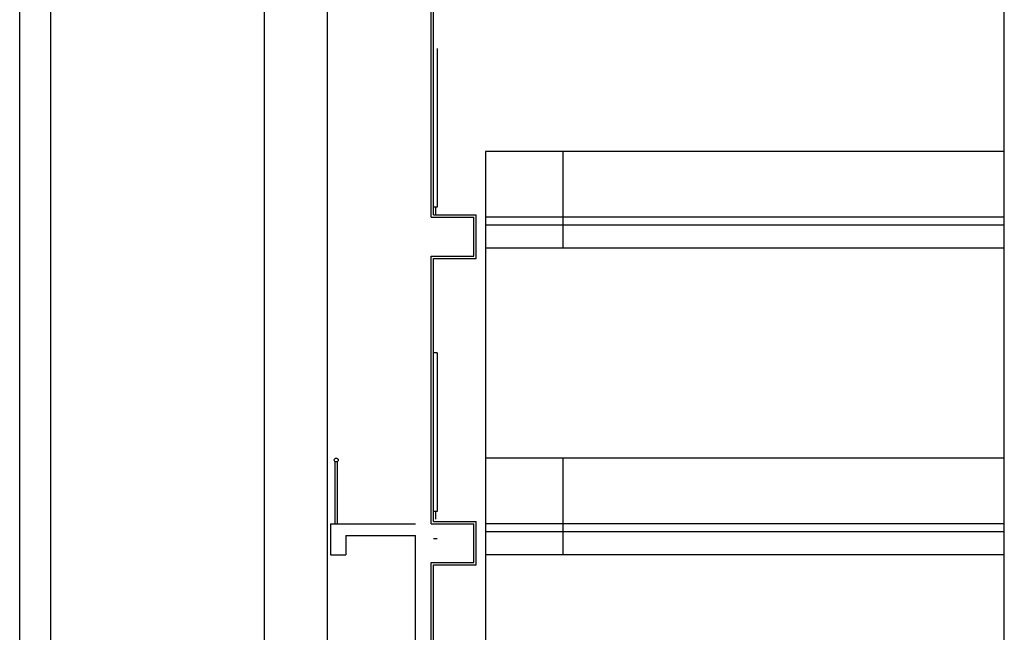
# Model space of a CAD drawing. Header units: millimetres. Extents: x 0 to 84100, y 0 to 59400.
# Tile 102 of 113: x 27967 to 34323, y 51239 to 55194. Entities that reach past the tile are written whole.
import ezdxf

# ---------------------------------------------------------------- set-up
doc = ezdxf.new("R2010")
doc.units = ezdxf.units.MM
doc.layers.add('9', color=8, linetype='Continuous')
doc.layers.add('건축', color=8, linetype='Continuous')

msp = doc.modelspace()

# ---------------------------------------------------------------- linework, layer by layer
at = {"color": 8}
for p, q in [((34322.877, 40808.267), (34322.877, 56768.267)), ((27967.077, 50564.582), (27967.077, 56668.267)), ((28168.481, 50558.362), (28168.481, 56668.267)), ((29547.877, 50538.267), (29547.877, 56668.267)), ((29954.443, 50538.267), (29954.443, 56668.267))]:
    msp.add_line(p, q, dxfattribs=at)
at = {"layer": '9', "color": 8, "linetype": 'Continuous'}
for p, q in [((30637.877, 53933.267), (30637.877, 55453.267)), ((30662.877, 55008.267), (30662.877, 53983.267)), ((30662.877, 53983.267), (30637.877, 53983.267)), ((30650.377, 53983.267), (30650.377, 53933.267)), ((30637.877, 53933.267), (30912.877, 53933.267)), ((30912.877, 53653.267), (30912.877, 53933.267)), ((30637.877, 51953.267), (30637.877, 53653.267)), ((30637.877, 53653.267), (30912.877, 53653.267)), ((30662.877, 53043.267), (30637.877, 53043.267)), ((30662.877, 53043.267), (30662.877, 52018.267)), ((30662.877, 52018.267), (30637.877, 52018.267)), ((30650.377, 52018.267), (30650.377, 51968.267)), ((30637.877, 51953.267), (30912.877, 51953.267)), ((30912.877, 51673.267), (30912.877, 51953.267)), ((30662.877, 51842.846), (30637.877, 51842.846)), ((30637.877, 49703.267), (30637.877, 51673.267)), ((30637.877, 51673.267), (30912.877, 51673.267))]:
    msp.add_line(p, q, dxfattribs=at)
at = {"layer": '9', "color": 8}
for p, q in [((34322.877, 54343.267), (30972.877, 54343.267)), ((30972.877, 54343.267), (30972.877, 47238.267)), ((31472.877, 54343.267), (31472.877, 53718.267)), ((34322.877, 53918.267), (30972.877, 53918.267)), ((34322.877, 53868.267), (30972.877, 53868.267)), ((34322.877, 53718.267), (30972.877, 53718.267)), ((30002.877, 51938.267), (30002.877, 52340.767)), ((30017.877, 51938.267), (30017.877, 52340.767)), ((34322.877, 52363.267), (30972.877, 52363.267)), ((31472.877, 52363.267), (31472.877, 51738.267)), ((34322.877, 51938.267), (30972.877, 51938.267)), ((34322.877, 51888.267), (30972.877, 51888.267)), ((34322.877, 51738.267), (30972.877, 51738.267))]:
    msp.add_line(p, q, dxfattribs=at)
msp.add_circle((30010.377, 52350.767), 12.5, dxfattribs=at)
at = {"layer": '건축', "color": 8}
for p, q in [((30622.877, 53918.267), (30622.877, 55468.267)), ((30622.877, 53918.267), (30897.877, 53918.267)), ((30897.877, 53668.267), (30897.877, 53918.267)), ((30622.877, 51938.267), (30622.877, 53668.267)), ((30622.877, 53668.267), (30897.877, 53668.267)), ((29972.877, 51938.267), (29972.877, 51738.267)), ((29972.877, 51938.267), (30522.877, 51938.267)), ((30622.877, 51938.267), (30897.877, 51938.267)), ((30897.877, 51688.267), (30897.877, 51938.267)), ((30072.877, 51863.267), (30072.877, 51738.267)), ((30072.877, 51863.267), (30522.877, 51863.267)), ((30522.877, 49688.267), (30522.877, 51863.267)), ((29972.877, 51738.267), (30072.877, 51738.267)), ((30622.877, 49688.267), (30622.877, 51688.267)), ((30622.877, 51688.267), (30897.877, 51688.267))]:
    msp.add_line(p, q, dxfattribs=at)

doc.saveas('drawing.dxf')
